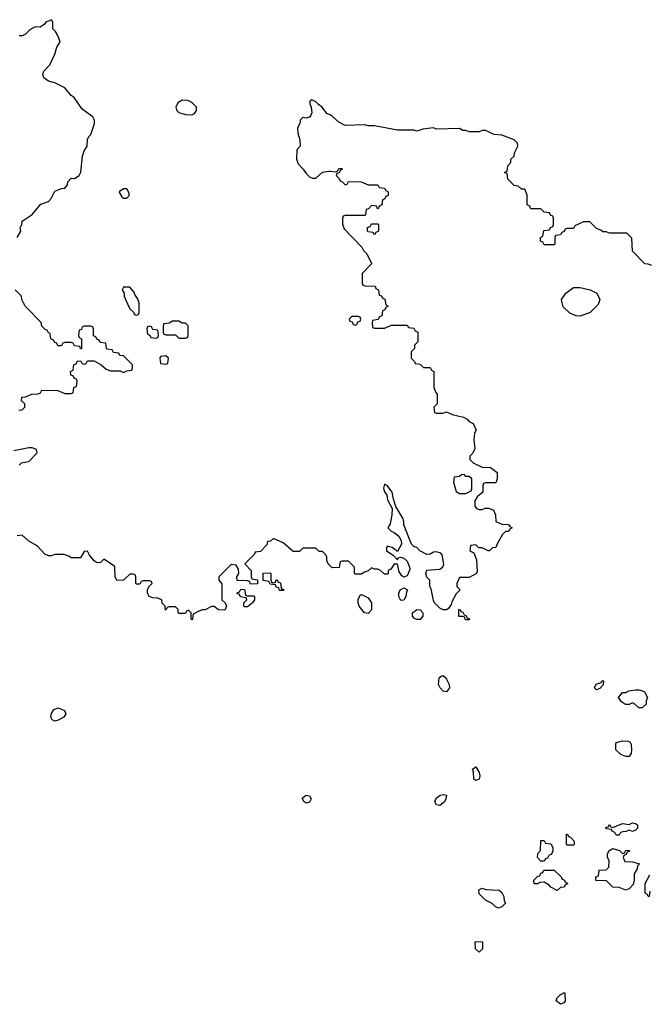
# Model space of a CAD drawing. Header units: inches. Extents: x 2386215 to 2556187, y 580866 to 760840.
# Tile 86 of 203: x 2438094 to 2441954, y 688409 to 694446. Entities that reach past the tile are written whole.
import ezdxf

# ---------------------------------------------------------------- set-up
doc = ezdxf.new("R2010")
doc.units = ezdxf.units.IN
doc.header["$MEASUREMENT"] = 0
for name, color, linetype in [('C4638', 7, 'Continuous'), ('C4639', 7, 'Continuous'), ('C4648', 7, 'Continuous'), ('C4649', 7, 'Continuous')]:
    doc.layers.add(name, color=color, linetype=linetype)

msp = doc.modelspace()

# ---------------------------------------------------------------- linework, layer by layer
at = {"layer": 'C4638', "color": 5, "elevation": 80}
msp.add_lwpolyline([(2439850, 689643.5), (2439838, 689650), (2439826.2, 689673.8), (2439850, 689690.7), (2439870, 689686.8), (2439880.5, 689670), (2439870, 689648.2)], close=True, dxfattribs=at)
at = {"layer": 'C4639', "color": 5, "elevation": 80}
for points in [[(2438079, 693110), (2438102, 693150), (2438098, 693170), (2438108, 693190), (2438108.7, 693210), (2438170, 693251.3), (2438224, 693316), (2438270, 693332), (2438288, 693350), (2438310, 693394), (2438350, 693412), (2438370, 693414), (2438387.3, 693432.7), (2438388.4, 693451.6), (2438410, 693474), (2438430, 693472), (2438458, 693490), (2438468.4, 693511.6), (2438479, 693610), (2438490, 693642), (2438508.7, 693670), (2438508.9, 693711.1), (2438518, 693730), (2438530, 693742), (2438552.7, 693810), (2438553.2, 693830), (2438542, 693850), (2438477.2, 693897.2), (2438429.1, 693969.1), (2438410, 693982), (2438370, 694028), (2438310, 694058), (2438270, 694068.7), (2438242, 694090), (2438235.3, 694110), (2438242, 694130), (2438278, 694170), (2438310, 694234), (2438322, 694278), (2438342, 694310), (2438328.9, 694348.9), (2438314, 694374), (2438298, 694390), (2438298, 694430), (2438290, 694446), (2438254, 694430), (2438243.6, 694416.4), (2438219.6, 694400.4), (2438190, 694402), (2438156, 694384), (2438130, 694358), (2438110, 694348), (2438090, 694348)], [(2440000, 693859.9), (2439978, 693870), (2439948, 693910), (2439925.2, 693925.2), (2439910, 693942), (2439885.4, 693954.6), (2439872.7, 693947.3), (2439872, 693930), (2439881, 693910), (2439884.7, 693875.3), (2439879.8, 693860.2), (2439870.9, 693849.1), (2439850, 693842), (2439830, 693846), (2439814, 693830), (2439812, 693810), (2439796.9, 693783.1), (2439798.8, 693750), (2439811.6, 693708.4), (2439814, 693670), (2439792.7, 693647.3), (2439791, 693590), (2439801.4, 693561.4), (2439832, 693530), (2439850, 693502), (2439870, 693482), (2439890, 693474), (2439910, 693474), (2439950, 693512), (2439990, 693518), (2440000, 693517)], [(2438088, 692052), (2438110, 692054), (2438126, 692070), (2438126, 692090), (2438106, 692110), (2438107.3, 692132.7), (2438130, 692134), (2438168.9, 692151.1), (2438207.3, 692152.7), (2438222, 692158), (2438230, 692174), (2438327.3, 692172.7), (2438370, 692154), (2438410, 692154), (2438422, 692158), (2438426, 692190), (2438442, 692198), (2438446, 692230), (2438442, 692242), (2438427.3, 692247.3), (2438422, 692262), (2438407.3, 692267.3), (2438406, 692290), (2438422, 692298), (2438426, 692330), (2438442, 692338), (2438447.3, 692352.7), (2438470, 692354), (2438478, 692338), (2438490, 692334), (2438502, 692338), (2438510, 692354), (2438550, 692354), (2438594, 692330), (2438623.6, 692303.6), (2438650, 692294), (2438710, 692294), (2438730, 692282), (2438750, 692294), (2438782, 692298), (2438786, 692310), (2438786, 692330), (2438730, 692386), (2438707.3, 692387.3), (2438702, 692402), (2438670, 692406), (2438662, 692422), (2438630, 692426), (2438626, 692430), (2438622, 692462), (2438587.3, 692467.3), (2438582, 692482), (2438567.3, 692487.3), (2438562, 692502), (2438547.3, 692507.3), (2438546, 692550), (2438542, 692562), (2438530, 692566), (2438490, 692566), (2438478, 692562), (2438472.7, 692547.3), (2438458, 692542), (2438454, 692510), (2438458, 692498), (2438474, 692490), (2438472.7, 692427.3), (2438467.3, 692427.3), (2438462, 692442), (2438430, 692446), (2438422, 692462), (2438410, 692466), (2438370, 692466), (2438358, 692462), (2438350, 692446), (2438327.3, 692447.3), (2438322, 692462), (2438310, 692466), (2438302, 692482), (2438286, 692490), (2438282, 692522), (2438270, 692526), (2438262, 692542), (2438250, 692546), (2438230, 692566), (2438226, 692590), (2438128, 692690), (2438108, 692730), (2438106, 692750), (2438066, 692790)], [(2438090, 691714), (2438106, 691730), (2438150, 691738), (2438202, 691790), (2438197.2, 691810), (2438170, 691820.7), (2438150, 691822), (2438058, 691802)], [(2440000, 691096), (2439986, 691110), (2439978, 691130), (2439978, 691150), (2439970, 691166), (2439950, 691186), (2439930, 691186), (2439910, 691206), (2439830, 691206), (2439810, 691186), (2439770, 691186), (2439710, 691238), (2439650, 691266), (2439631.6, 691248.4), (2439614, 691246), (2439610, 691226), (2439570, 691186), (2439538, 691182), (2439534, 691170), (2439474, 691110), (2439514, 691070), (2439514, 691030), (2439518, 691018), (2439552.7, 691012.7), (2439552.7, 690987.3), (2439510, 690986), (2439502, 691002), (2439490, 691006), (2439427.3, 691007.3), (2439426, 691030), (2439438, 691050), (2439436.4, 691076.4), (2439422, 691102), (2439390, 691106), (2439314, 691030), (2439314, 691010), (2439332.7, 690987.3), (2439334, 690890), (2439354, 690870), (2439362, 690850), (2439354, 690830), (2439350, 690826), (2439312.7, 690827.3), (2439287.3, 690847.3), (2439270, 690848), (2439231.6, 690828.4), (2439212.7, 690827.3), (2439183.6, 690816.4), (2439158, 690802), (2439154, 690770), (2439150, 690766), (2439146, 690770), (2439146, 690810), (2439130, 690826), (2439118, 690822), (2439110, 690806), (2439070, 690806), (2439066, 690810), (2439066, 690830), (2439050, 690846), (2439010, 690846), (2438998, 690842), (2438990, 690826), (2438986, 690830), (2438986, 690850), (2438968.4, 690868.4), (2438966, 690890), (2438940.4, 690900.4), (2438910, 690902), (2438888.9, 690908.9), (2438878, 690930), (2438878, 690950), (2438887.3, 690972.7), (2438906, 690990), (2438902, 691002), (2438890, 691006), (2438850, 691006), (2438838, 691002), (2438830, 690986), (2438810, 690986), (2438806, 690990), (2438806, 691030), (2438802, 691042), (2438790, 691046), (2438770, 691046), (2438731.1, 691008.9), (2438690, 691008.7), (2438679, 691030), (2438678, 691090), (2438674.6, 691094.6), (2438610, 691138), (2438590, 691119), (2438570, 691115.3), (2438550, 691129), (2438522, 691162), (2438510, 691188), (2438490, 691186), (2438467.3, 691147.3), (2438410, 691146), (2438396.4, 691156.4), (2438367.3, 691167.3), (2438310, 691168), (2438290, 691158), (2438270, 691158), (2438248.9, 691168.9), (2438200.4, 691220.4), (2438150, 691248), (2438110, 691286), (2438078, 691282)]]:
    msp.add_lwpolyline(points, dxfattribs=at)
for points in [[(2439090, 693953.2), (2439062.8, 693937.2), (2439051.3, 693910), (2439058, 693890), (2439070, 693878), (2439110, 693864.7), (2439150, 693862), (2439166, 693870), (2439178, 693890), (2439178, 693910), (2439150, 693938), (2439126, 693950)], [(2438750, 693408), (2438730, 693408), (2438704.7, 693390), (2438705.4, 693385.4), (2438719.6, 693359.6), (2438730, 693352), (2438750, 693352), (2438768, 693370), (2438762, 693390)], [(2438770, 692806), (2438730, 692806), (2438722, 692790), (2438734, 692770), (2438734, 692750), (2438742, 692730), (2438770, 692674), (2438792.7, 692652.7), (2438798, 692638), (2438810, 692634), (2438822, 692638), (2438826, 692650), (2438826, 692710), (2438816.4, 692736.4), (2438800.4, 692760.4), (2438796.4, 692776.4)], [(2439070, 692598), (2439030, 692598), (2439010, 692586), (2438978, 692582), (2438974, 692570), (2438974, 692530), (2438978, 692518), (2438990, 692514), (2439050, 692514), (2439070, 692494), (2439110, 692494), (2439122, 692498), (2439126, 692510), (2439126, 692570), (2439110, 692586), (2439090, 692586)], [(2438890, 692566), (2438878, 692562), (2438874, 692550), (2438878, 692518), (2438892.7, 692512.7), (2438898, 692498), (2438930, 692494), (2438942, 692498), (2438946, 692510), (2438942, 692542), (2438910, 692546), (2438902, 692562)], [(2438990, 692386), (2438958, 692382), (2438954, 692370), (2438958, 692338), (2438990, 692334), (2439002, 692338), (2439006, 692370)], [(2439650, 690994), (2439662, 690998), (2439667.3, 691012.7), (2439672.7, 691012.7), (2439678, 690998), (2439692.7, 690992.7), (2439698, 690958), (2439712.7, 690952.7), (2439710, 690946), (2439687.3, 690947.3), (2439682, 690962), (2439667.3, 690967.3), (2439662, 690982), (2439630, 690986), (2439622, 691002), (2439587.3, 691007.3), (2439587.3, 691052.7), (2439630, 691054), (2439634, 691050), (2439634, 691010), (2439638, 690998)], [(2439490, 690914), (2439530, 690914), (2439534, 690910), (2439534, 690890), (2439522, 690870), (2439490, 690846), (2439470, 690846), (2439468, 690850), (2439468.4, 690871.6), (2439486, 690890), (2439482, 690902), (2439448.4, 690908.4), (2439442, 690922), (2439428.4, 690928.4), (2439430, 690934), (2439442, 690938), (2439450, 690954), (2439472.7, 690952.7), (2439478, 690918)], [(2438310, 690145.6), (2438293.1, 690153.1), (2438284.2, 690170), (2438288.2, 690191.8), (2438304, 690216), (2438330, 690226.7), (2438368, 690210), (2438376.4, 690190), (2438363.8, 690170), (2438330, 690151.3)]]:
    msp.add_lwpolyline(points, close=True, dxfattribs=at)
at = {"layer": 'C4648', "color": 5, "elevation": 80}
for points in [[(2441843.7, 690000), (2441844.7, 689970), (2441842, 689950), (2441830, 689928), (2441810, 689928), (2441780.2, 689940.2), (2441748, 689970), (2441749.4, 690000)], [(2441958, 689102), (2441954, 689070), (2441946, 689070), (2441942, 689082), (2441928, 689090), (2441928, 689150), (2441956.4, 689203.6)]]:
    msp.add_lwpolyline(points, dxfattribs=at)
for points in [[(2440890, 689780.9), (2440879.3, 689790), (2440875.5, 689835.5), (2440869.5, 689850), (2440890, 689866), (2440910.4, 689830), (2440915.3, 689810), (2440910, 689789.3)], [(2440670, 689628.3), (2440650, 689632.7), (2440638.4, 689650), (2440647.6, 689672.4), (2440671.1, 689691.1), (2440690, 689696), (2440710.9, 689690.9), (2440707.3, 689670), (2440697.6, 689650)], [(2441850, 689468.7), (2441830, 689478), (2441811.6, 689468.4), (2441792.7, 689467.3), (2441778, 689462), (2441770, 689446), (2441750, 689446), (2441742, 689462), (2441726, 689470), (2441722, 689482), (2441690, 689486), (2441687.3, 689492.7), (2441702, 689498), (2441710, 689511.3), (2441718, 689498), (2441730, 689494), (2441790, 689518), (2441830, 689512), (2441850, 689522), (2441870, 689518), (2441882, 689510), (2441882, 689490), (2441870, 689478)], [(2441450, 689386), (2441446, 689390), (2441447.3, 689452.7), (2441452.7, 689452.7), (2441458, 689438), (2441470, 689434), (2441494, 689410), (2441494, 689390), (2441490, 689386)], [(2441290, 689286), (2441268.7, 689310), (2441270, 689334), (2441287.3, 689352.7), (2441290, 689414), (2441310, 689414), (2441318, 689398), (2441350, 689394), (2441362, 689370), (2441362, 689350), (2441354, 689330), (2441338, 689322), (2441330, 689306), (2441318, 689302), (2441310, 689286)], [(2441790, 689334), (2441802, 689338), (2441810, 689354), (2441832.7, 689352.7), (2441832.7, 689347.3), (2441818, 689342), (2441812.7, 689327.3), (2441798, 689322), (2441794, 689310), (2441804.7, 689284.7), (2441850, 689282), (2441894, 689270), (2441882, 689258), (2441879.6, 689240.4), (2441862, 689210), (2441862, 689170), (2441855.3, 689144.7), (2441830, 689118), (2441810, 689108.7), (2441770, 689126), (2441730, 689128), (2441690, 689168), (2441630, 689166), (2441626, 689170), (2441626, 689190), (2441642, 689198), (2441647.3, 689232.7), (2441690, 689234), (2441706, 689250), (2441708, 689290), (2441698, 689310), (2441698, 689330), (2441706, 689350), (2441730, 689364.7), (2441771.6, 689351.6)], [(2441390, 689108), (2441350, 689128), (2441340.4, 689140.4), (2441310, 689158), (2441283.6, 689156.4), (2441270, 689148), (2441248.4, 689148.4), (2441246, 689170), (2441270, 689194), (2441282, 689198), (2441290, 689214), (2441302, 689218), (2441307.3, 689232.7), (2441370, 689232), (2441414, 689190), (2441418, 689178), (2441434, 689170), (2441438, 689158), (2441454, 689150), (2441438, 689142), (2441432.7, 689127.3), (2441410, 689126)], [(2441030, 688998), (2441010, 689008), (2440990, 689028), (2440950, 689048), (2440910, 689086), (2440908, 689112), (2440930, 689122), (2440952.7, 689112.7), (2441034, 689110), (2441050, 689094), (2441062, 689070), (2441063.6, 689043.6), (2441072, 689030), (2441050, 689006)], [(2440910, 688728.7), (2440888, 688750), (2440886, 688790), (2440890, 688794), (2440931.6, 688791.6), (2440932, 688750)], [(2441410, 688409.3), (2441384, 688430), (2441388.7, 688450), (2441408.7, 688470), (2441424.7, 688475.3), (2441430, 688482), (2441436.9, 688476.9), (2441439.1, 688430), (2441430, 688419.3)]]:
    msp.add_lwpolyline(points, close=True, dxfattribs=at)
at = {"layer": 'C4649', "color": 5, "elevation": 80}
for points in [[(2441970, 692938), (2441947.3, 692947.3), (2441926, 692950), (2441850, 693026), (2441847.3, 693107.3), (2441816.4, 693136.4), (2441710, 693138), (2441690, 693146), (2441670, 693146), (2441656.4, 693156.4), (2441630, 693166), (2441590, 693206), (2441550, 693206), (2441498, 693182), (2441490, 693166), (2441450, 693166), (2441438, 693162), (2441432.7, 693147.3), (2441418, 693142), (2441410, 693126), (2441378, 693122), (2441374, 693110), (2441374, 693070), (2441370, 693066), (2441310, 693066), (2441302, 693082), (2441287.3, 693087.3), (2441286, 693110), (2441302, 693118), (2441307.3, 693152.7), (2441342, 693158), (2441347.3, 693172.7), (2441362, 693178), (2441366, 693190), (2441366, 693230), (2441362, 693242), (2441347.3, 693247.3), (2441342, 693262), (2441310, 693266), (2441290, 693286), (2441227.3, 693287.3), (2441222, 693302), (2441206, 693310), (2441206, 693370), (2441190, 693406), (2441170, 693406), (2441150, 693426), (2441126, 693430), (2441087.3, 693467.3), (2441082, 693502), (2441066, 693510), (2441082, 693518), (2441086, 693550), (2441106, 693570), (2441106, 693590), (2441126, 693610), (2441128, 693630), (2441148, 693670), (2441146, 693690), (2441126, 693710), (2441050, 693738), (2441003.1, 693743.1), (2440950, 693766), (2440930, 693766), (2440910, 693758), (2440850, 693758), (2440830, 693766), (2440810, 693766), (2440790, 693778), (2440650, 693775.3), (2440630, 693782), (2440565.4, 693774.6), (2440530, 693762), (2440510, 693768), (2440410, 693768.7), (2440270, 693795.3), (2440230, 693795.3), (2440210, 693802), (2440090, 693798), (2440050, 693818), (2440010, 693855.3), (2440000, 693859.9)], [(2440000, 693517), (2440030, 693514), (2440042, 693518), (2440050, 693534), (2440070, 693534), (2440074, 693530), (2440058, 693522), (2440052.7, 693507.3), (2440038, 693502), (2440034, 693490), (2440052.7, 693472.7), (2440058, 693458), (2440072.7, 693452.7), (2440090, 693434), (2440102, 693438), (2440110, 693454), (2440187.3, 693452.7), (2440230, 693434), (2440290, 693434), (2440298, 693418), (2440330, 693414), (2440338, 693398), (2440354, 693390), (2440352.7, 693367.3), (2440338, 693362), (2440332.7, 693347.3), (2440318, 693342), (2440314, 693310), (2440298, 693302), (2440292.7, 693287.3), (2440287.3, 693287.3), (2440282, 693302), (2440250, 693306), (2440232.7, 693287.3), (2440218, 693282), (2440214, 693250), (2440210, 693246), (2440090, 693246), (2440078, 693242), (2440072.7, 693227.3), (2440072.7, 693192.7), (2440083.6, 693163.6), (2440191.3, 693051.3), (2440202, 693030), (2440222, 693010), (2440251.6, 692951.6), (2440251.6, 692948.4), (2440194, 692890), (2440194, 692830), (2440198, 692818), (2440210, 692814), (2440272.7, 692812.7), (2440278, 692798), (2440294, 692790), (2440298, 692758), (2440312.7, 692752.7), (2440318, 692738), (2440332.7, 692732.7), (2440338, 692698), (2440354, 692690), (2440338, 692682), (2440332.7, 692667.3), (2440318, 692662), (2440314, 692630), (2440298, 692622), (2440292.7, 692607.3), (2440258, 692602), (2440254, 692590), (2440258, 692558), (2440270, 692554), (2440330, 692554), (2440372.7, 692572.7), (2440470, 692574), (2440478, 692558), (2440510, 692554), (2440518, 692538), (2440534, 692530), (2440534, 692470), (2440514, 692450), (2440514, 692430), (2440494, 692410), (2440494, 692370), (2440514, 692350), (2440518, 692338), (2440550, 692334), (2440570, 692314), (2440610, 692314), (2440618, 692298), (2440634, 692290), (2440634, 692190), (2440643.6, 692163.6), (2440654, 692150), (2440654, 692090), (2440634, 692070), (2440638, 692038), (2440650, 692034), (2440690, 692034), (2440710, 692042), (2440745.4, 692025.4), (2440814, 692010), (2440836.9, 691996.9), (2440850, 691982), (2440874, 691970), (2440892, 691930), (2440882, 691910), (2440878, 691870), (2440883.6, 691816.4), (2440871.6, 691788.4), (2440854, 691770), (2440854, 691750), (2440874, 691730), (2440930, 691702), (2440979.6, 691699.6), (2441022, 691670), (2441022, 691630), (2441012.7, 691607.3), (2440950, 691606), (2440938, 691602), (2440934, 691590), (2440934, 691550), (2440899.6, 691520.4), (2440883.6, 691496.4), (2440883.6, 691463.6), (2440894, 691450), (2440910, 691442), (2440930, 691442), (2440948.4, 691451.6), (2440970, 691452), (2440998, 691438), (2441012, 691410), (2441014, 691370), (2441050, 691354), (2441090, 691352), (2441098, 691338), (2441114, 691330), (2441098, 691322), (2441091.6, 691308.4), (2441072.7, 691307.3), (2441054, 691290), (2441023.6, 691236.4), (2441014, 691210), (2440992.7, 691207.3), (2440974, 691190), (2440966, 691190), (2440930, 691208), (2440908.4, 691208.4), (2440890, 691226), (2440858, 691222), (2440854, 691190), (2440878, 691178), (2440894.4, 691134.4), (2440898, 691062), (2440894, 691050), (2440850, 691026), (2440790, 691026), (2440774, 690990), (2440774, 690970), (2440794, 690950), (2440770, 690926), (2440743.6, 690876.4), (2440739.6, 690860.4), (2440723.6, 690836.4), (2440711.6, 690828.4), (2440690, 690828), (2440670, 690838), (2440638, 690870), (2440630, 690886), (2440616.4, 690956.4), (2440609, 690970), (2440608, 691010), (2440590, 691028), (2440584, 691050), (2440590, 691071.3), (2440670, 691078), (2440689, 691091), (2440694, 691106), (2440684.7, 691164.7), (2440676, 691176), (2440650, 691184), (2440630, 691182), (2440610, 691168.7), (2440590, 691168), (2440548, 691190), (2440529, 691209), (2440510, 691215.3), (2440495.3, 691230), (2440449.3, 691350), (2440449.3, 691370), (2440442.7, 691390), (2440400.7, 691460.7), (2440385.6, 691505.6), (2440377.2, 691550), (2440350, 691589), (2440330, 691598), (2440325.5, 691574.5), (2440330, 691552), (2440344.9, 691530), (2440350, 691502), (2440377.3, 691450), (2440375.5, 691410), (2440364.7, 691355.3), (2440352, 691330), (2440371.3, 691310), (2440390, 691302), (2440418.5, 691278.5), (2440432.7, 691252.7), (2440435.5, 691230), (2440410, 691186), (2440378, 691210), (2440350, 691218), (2440342, 691210), (2440342, 691190), (2440383.6, 691163.6), (2440410, 691134), (2440414, 691146), (2440428.7, 691151.3), (2440450, 691143.8), (2440470, 691125.5), (2440484.9, 691090), (2440485.7, 691074.3), (2440470, 691037.2), (2440450, 691028), (2440436.5, 691036.5), (2440421.5, 691061.5), (2440410, 691108), (2440390, 691108), (2440370, 691078), (2440354, 691070), (2440354, 691050), (2440350, 691046), (2440330, 691046), (2440306, 691070), (2440290, 691078), (2440270, 691078), (2440250, 691086), (2440230, 691066), (2440203.6, 691056.4), (2440190, 691046), (2440150, 691046), (2440146, 691050), (2440146, 691090), (2440110, 691126), (2440070, 691126), (2440058, 691122), (2440052.7, 691087.3), (2440010, 691086), (2440000, 691096)], [(2441749.4, 690000), (2441750, 690014), (2441790, 690024.7), (2441823.6, 690023.6), (2441836.9, 690016.9), (2441843.6, 690003.6), (2441843.7, 690000)]]:
    msp.add_lwpolyline(points, dxfattribs=at)
for points in [[(2440270, 693126), (2440262, 693142), (2440230, 693146), (2440226, 693150), (2440227.3, 693172.7), (2440242, 693178), (2440250, 693194), (2440290, 693194), (2440294, 693190), (2440294, 693150), (2440278, 693142)], [(2441530, 692629), (2441506, 692630), (2441466.3, 692646.3), (2441426.3, 692686.3), (2441419, 692710), (2441415.3, 692730), (2441442, 692770), (2441490, 692804.7), (2441530, 692804.7), (2441590.7, 692790.7), (2441632, 692770), (2441651.1, 692731.1), (2441639.8, 692700.2), (2441592, 692650)], [(2440170, 692626), (2440130, 692626), (2440114, 692610), (2440118, 692598), (2440132.7, 692592.7), (2440138, 692578), (2440150, 692574), (2440162, 692578), (2440167.3, 692592.7), (2440182, 692598), (2440186, 692610), (2440182, 692622)], [(2440818, 691658), (2440803.6, 691656.4), (2440790, 691646), (2440758, 691642), (2440754, 691610), (2440770, 691554), (2440790, 691542), (2440830, 691542), (2440862, 691558), (2440866, 691570), (2440866, 691630), (2440850, 691646), (2440830, 691646)], [(2440430, 690886), (2440418, 690910), (2440418, 690930), (2440426, 690950), (2440450, 690962), (2440471.3, 690950), (2440464.7, 690935.3), (2440462, 690910), (2440450, 690888)], [(2440230, 690806), (2440208.9, 690808.9), (2440175.3, 690850), (2440168.7, 690870), (2440168.9, 690891.1), (2440182, 690918), (2440190, 690922), (2440230, 690902), (2440251, 690871), (2440251.6, 690828.4)], [(2440528.7, 690768.7), (2440514, 690774), (2440502, 690790), (2440502, 690810), (2440529.4, 690830.6), (2440550, 690827.7), (2440565.5, 690810), (2440565.5, 690790), (2440550, 690769.4)], [(2440850, 690766), (2440827.3, 690767.3), (2440822, 690782), (2440810, 690786), (2440786, 690786), (2440786, 690830), (2440794, 690830), (2440798, 690818), (2440810, 690814), (2440818, 690798), (2440830, 690794), (2440838, 690778), (2440852, 690772)], [(2440710, 690326), (2440689.7, 690329.7), (2440671.6, 690350), (2440661.6, 690370), (2440666.3, 690410), (2440678, 690422), (2440690, 690424.9), (2440706.4, 690410), (2440727.7, 690370), (2440728.8, 690350)], [(2441630, 690338), (2441618, 690350), (2441628.9, 690371.1), (2441658, 690382), (2441670, 690394), (2441674, 690390), (2441672, 690368), (2441650, 690346)], [(2441890, 690226), (2441866, 690250), (2441850, 690258), (2441830, 690248), (2441808.4, 690248.4), (2441783.1, 690263.1), (2441766, 690290), (2441790, 690322), (2441810, 690322), (2441828.4, 690331.6), (2441870, 690338), (2441890, 690338), (2441911.6, 690331.6), (2441924.7, 690324.7), (2441942, 690290), (2441934, 690270), (2441934, 690250), (2441910, 690226)]]:
    msp.add_lwpolyline(points, close=True, dxfattribs=at)

doc.saveas('drawing.dxf')
